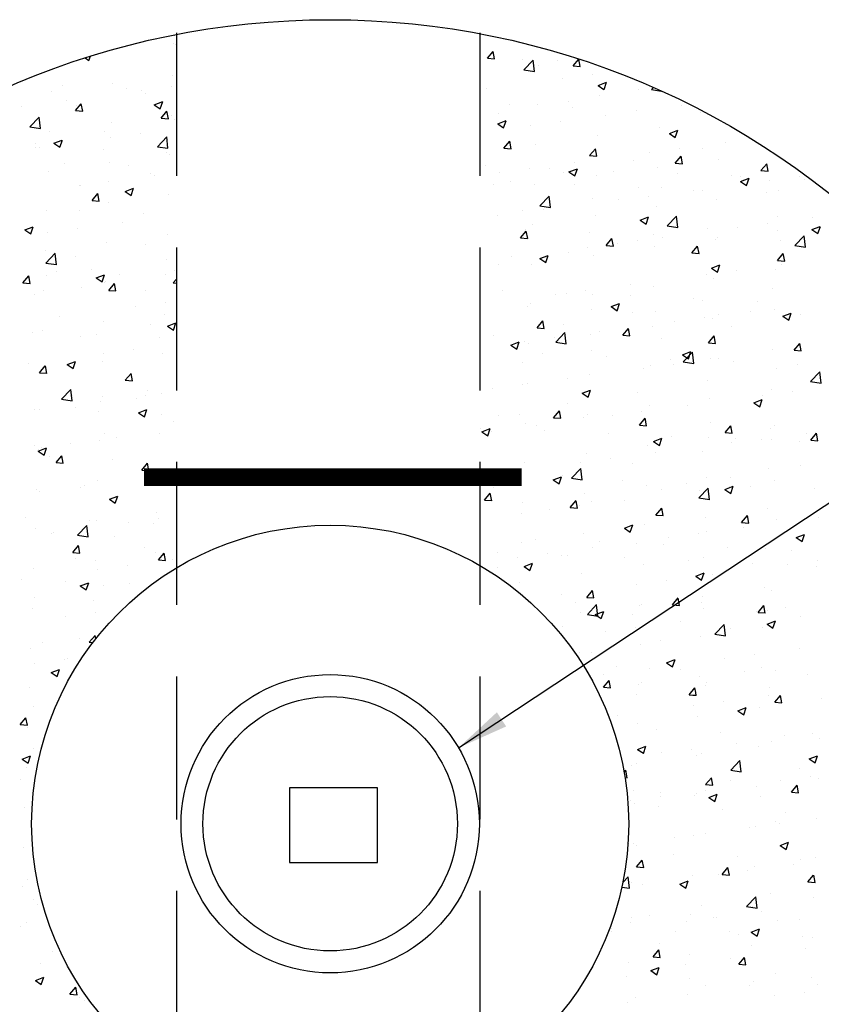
# Model space of a CAD drawing. Extents: x -1.7 to 6.8, y -10.3 to 0.7.
# Tile 5 of 172: x 1.8 to 3.2, y -6 to -4.3. Entities that reach past the tile are written whole.
import ezdxf

# ---------------------------------------------------------------- set-up
doc = ezdxf.new("R2010")
doc.units = 0
doc.header["$MEASUREMENT"] = 0
doc.linetypes.add('HIDDEN', pattern=[0.375, 0.25, -0.125])
doc.layers.get('0').update_dxf_attribs({"linetype": 'CONTINUOUS'})
doc.layers.add('DIMENSIONS', color=7, linetype='CONTINUOUS')
doc.layers.add('H', color=8, linetype='CONTINUOUS')
doc.styles.add('TECHNICAL', font='techb___.ttf')
doc.dimstyles.get("Standard").update_dxf_attribs({"dimtxt": 0.18, "dimasz": 0.18, "dimexe": 0.18, "dimexo": 0.0625, "dimgap": 0.09, "dimtad": 0, "dimtih": 1, "dimtoh": 1, "dimdec": 4, "dimzin": 0, "dimdsep": 46, "dimtxsty": 'Standard', "dimcen": 0.09, "dimadec": 0, "dimazin": 0, "dimtfac": 1, "dimtdec": 4, "dimtofl": 0, "dimtmove": 0, "dimatfit": 3, "dimfxl": 1, "dimtolj": 1, "dimtzin": 0, "dimarcsym": 0})

# ---------------------------------------------------------------- blocks, each defined once
blk = doc.blocks.new('*X0')
at = {"color": 0}
for p, q in [((77.2759, 34.9982), (77.2759, 34.9982)), ((77.2799, 35.0317), (77.2799, 35.0317)), ((77.2845, 34.9969), (77.2845, 34.9969)), ((78.5904, 34.9372), (78.6145, 34.9659)), ((78.6203, 34.9345), (78.6145, 34.9659)), ((76.9063, 34.9384), (76.9228, 34.9273)), ((76.9229, 34.9272), (76.9291, 34.9457)), ((78.5904, 34.9372), (78.6203, 34.9346)), ((78.619, 34.9405), (78.619, 34.9405)), ((78.7386, 34.9313), (78.7386, 34.9313)), ((78.7437, 34.8888), (78.7827, 34.9294)), ((78.7882, 34.8818), (78.7827, 34.9293)), ((78.8859, 34.9292), (78.8859, 34.9292)), ((78.949, 34.9058), (78.9726, 34.9339)), ((78.9789, 34.9032), (78.9733, 34.9337)), ((78.7437, 34.8888), (78.7882, 34.8819)), ((78.8057, 34.9082), (78.8057, 34.9082)), ((78.949, 34.9058), (78.9789, 34.9032)), ((79.0289, 34.8693), (79.0289, 34.8693)), ((77.0213, 34.8333), (77.0213, 34.8333)), ((77.2738, 34.8653), (77.2738, 34.8653)), ((78.9037, 34.8528), (78.9037, 34.8528)), ((79.0537, 34.8239), (79.0887, 34.8374)), ((79.0786, 34.8071), (79.0887, 34.8373)), ((76.7646, 34.7981), (76.7646, 34.7981)), ((76.8126, 34.8212), (76.8126, 34.8212)), ((77.0796, 34.8099), (77.0796, 34.8099)), ((77.1443, 34.801), (77.1443, 34.801)), ((77.1608, 34.7909), (77.1608, 34.7909)), ((77.2695, 34.8175), (77.2695, 34.8175)), ((78.588, 34.8112), (78.588, 34.8112)), ((79.0537, 34.8239), (79.0785, 34.8071)), ((79.2211, 34.8064), (79.2211, 34.8064)), ((79.2773, 34.806), (79.2857, 34.8147)), ((79.2773, 34.806), (79.3199, 34.7994)), ((76.8286, 34.7595), (76.8286, 34.7595)), ((76.8666, 34.718), (76.8907, 34.7467)), ((76.8965, 34.7153), (76.8908, 34.7467)), ((77.1964, 34.7427), (77.2314, 34.7562)), ((77.2213, 34.7259), (77.2315, 34.7561)), ((78.9295, 34.7564), (78.9295, 34.7564)), ((79.0593, 34.7793), (79.0593, 34.7793)), ((76.6392, 34.7345), (76.6392, 34.7345)), ((76.8666, 34.718), (76.8965, 34.7154)), ((76.8692, 34.7408), (76.8692, 34.7408)), ((77.1964, 34.7427), (77.2213, 34.726)), ((77.2253, 34.6866), (77.2494, 34.7154)), ((77.2552, 34.684), (77.2494, 34.7153)), ((78.6379, 34.7063), (78.6379, 34.7063)), ((78.681, 34.7422), (78.681, 34.7422)), ((78.7996, 34.7418), (78.7996, 34.7418)), ((78.9479, 34.731), (78.9479, 34.731)), ((79.2148, 34.7197), (79.2148, 34.7197)), ((79.4025, 34.7386), (79.4025, 34.7386)), ((79.4818, 34.7084), (79.4818, 34.7084)), ((76.6755, 34.65), (76.7145, 34.6906)), ((76.72, 34.643), (76.7145, 34.6905)), ((77.0152, 34.6668), (77.0152, 34.6668)), ((77.2253, 34.6866), (77.2551, 34.684)), ((77.2678, 34.6988), (77.2678, 34.6988)), ((77.2806, 34.6811), (77.2806, 34.6811)), ((78.6336, 34.6627), (78.6686, 34.6761)), ((78.6336, 34.6627), (78.6584, 34.6459)), ((78.6585, 34.6458), (78.6686, 34.676)), ((78.8974, 34.672), (78.8974, 34.672)), ((79.0867, 34.697), (79.0867, 34.697)), ((76.6755, 34.65), (76.72, 34.6431)), ((76.7585, 34.6316), (76.7585, 34.6316)), ((76.989, 34.631), (76.989, 34.631)), ((77.138, 34.6203), (77.138, 34.6203)), ((78.7722, 34.6556), (78.7722, 34.6556)), ((79.3099, 34.648), (79.3099, 34.648)), ((79.3521, 34.6226), (79.3871, 34.636)), ((79.3521, 34.6226), (79.377, 34.6058)), ((79.377, 34.6058), (79.3872, 34.636)), ((76.6974, 34.581), (76.6974, 34.581)), ((76.7763, 34.5815), (76.8113, 34.5949)), ((76.7763, 34.5815), (76.8012, 34.5647)), ((76.8012, 34.5646), (76.8114, 34.5949)), ((77.0128, 34.6038), (77.0128, 34.6038)), ((77.2091, 34.5672), (77.2481, 34.6078)), ((77.2536, 34.5603), (77.2481, 34.6078)), ((78.6598, 34.5611), (78.6839, 34.5899)), ((78.6897, 34.5585), (78.6839, 34.5898)), ((79.0532, 34.6128), (79.0532, 34.6128)), ((79.5855, 34.5828), (79.5855, 34.5828)), ((76.697, 34.5623), (76.697, 34.5623)), ((76.7153, 34.5657), (76.7153, 34.5657)), ((76.9822, 34.5544), (76.9822, 34.5544)), ((77.2091, 34.5672), (77.2536, 34.5603)), ((77.2491, 34.5431), (77.2491, 34.5431)), ((78.6598, 34.5611), (78.6897, 34.5585)), ((78.7935, 34.5753), (78.7935, 34.5753)), ((79.0184, 34.5298), (79.0425, 34.5585)), ((79.0483, 34.5271), (79.0425, 34.5584)), ((79.271, 34.5413), (79.271, 34.5413)), ((79.3961, 34.5578), (79.3961, 34.5578)), ((79.4921, 34.5581), (79.4921, 34.5581)), ((76.8207, 34.4985), (76.8207, 34.4985)), ((77.0091, 34.5004), (77.0091, 34.5004)), ((77.2617, 34.5324), (77.2617, 34.5324)), ((78.9552, 34.4998), (78.9552, 34.4998)), ((79.0184, 34.5298), (79.0483, 34.5271)), ((79.2005, 34.5081), (79.2005, 34.5081)), ((79.377, 34.4984), (79.4011, 34.5271)), ((79.377, 34.4984), (79.4069, 34.4958)), ((79.4069, 34.4957), (79.4012, 34.527)), ((79.5564, 34.5136), (79.5564, 34.5136)), ((76.7524, 34.4652), (76.7524, 34.4652)), ((77.0876, 34.4872), (77.0876, 34.4872)), ((77.18, 34.456), (77.18, 34.456)), ((78.5837, 34.4867), (78.5837, 34.4867)), ((78.6407, 34.4584), (78.6407, 34.4584)), ((78.7658, 34.4748), (78.7658, 34.4748)), ((78.8506, 34.4755), (78.8506, 34.4755)), ((78.9089, 34.458), (78.9089, 34.458)), ((78.932, 34.4613), (78.967, 34.4748)), ((78.932, 34.4613), (78.9569, 34.4446)), ((78.9569, 34.4445), (78.967, 34.4747)), ((79.1175, 34.4642), (79.1175, 34.4642)), ((79.3039, 34.4816), (79.3039, 34.4816)), ((79.7357, 34.467), (79.7598, 34.4957)), ((79.7357, 34.467), (79.7656, 34.4644)), ((79.7656, 34.4643), (79.7598, 34.4957)), ((77.0064, 34.4231), (77.0064, 34.4231)), ((77.1958, 34.448), (77.1958, 34.448)), ((78.6891, 34.4196), (78.6891, 34.4196)), ((79.0471, 34.4464), (79.0471, 34.4464)), ((79.3844, 34.4529), (79.3844, 34.4529)), ((79.6119, 34.4484), (79.6119, 34.4484)), ((79.6506, 34.4213), (79.6856, 34.4347)), ((79.6506, 34.4213), (79.6754, 34.4045)), ((79.6513, 34.4416), (79.6513, 34.4416)), ((79.6755, 34.4045), (79.6856, 34.4347)), ((79.7698, 34.4271), (79.7698, 34.4271)), ((79.8949, 34.4436), (79.8949, 34.4436)), ((79.9182, 34.4304), (79.9182, 34.4304)), ((76.8813, 34.4066), (76.8813, 34.4066)), ((76.8884, 34.406), (76.8884, 34.406)), ((77.0748, 34.3802), (77.1098, 34.3936)), ((77.0748, 34.3802), (77.0996, 34.3634)), ((77.0997, 34.3633), (77.1098, 34.3935)), ((78.6173, 34.408), (78.6173, 34.408)), ((78.7875, 34.4089), (78.7875, 34.4089)), ((78.956, 34.4083), (78.956, 34.4083)), ((79.2229, 34.397), (79.2229, 34.397)), ((79.3203, 34.3983), (79.3203, 34.3983)), ((79.454, 34.3855), (79.454, 34.3855)), ((79.4898, 34.3857), (79.4898, 34.3857)), ((79.7567, 34.3745), (79.7567, 34.3745)), ((79.81, 34.3846), (79.81, 34.3846)), ((76.936, 34.3419), (76.9601, 34.3706)), ((76.936, 34.3419), (76.9659, 34.3393)), ((76.9659, 34.3392), (76.9601, 34.3706)), ((77.0031, 34.3339), (77.0031, 34.3339)), ((77.2556, 34.3659), (77.2556, 34.3659)), ((78.81, 34.319), (78.849, 34.3595)), ((78.8545, 34.312), (78.849, 34.3595)), ((79.0287, 34.3482), (79.0287, 34.3482)), ((79.1394, 34.3441), (79.1394, 34.3441)), ((79.2646, 34.3606), (79.2646, 34.3606)), ((79.5503, 34.3472), (79.5503, 34.3472)), ((76.7463, 34.2987), (76.7463, 34.2987)), ((76.8827, 34.3003), (76.8827, 34.3003)), ((78.7371, 34.2982), (78.7371, 34.2982)), ((78.81, 34.319), (78.8545, 34.3121)), ((78.8237, 34.3026), (78.8237, 34.3026)), ((79.2978, 34.3151), (79.2978, 34.3151)), ((77.0643, 34.2508), (77.0643, 34.2508)), ((77.1496, 34.289), (77.1496, 34.289)), ((78.6343, 34.2776), (78.6343, 34.2776)), ((79.0411, 34.2799), (79.0411, 34.2799)), ((79.2305, 34.26), (79.2655, 34.2735)), ((79.2305, 34.26), (79.2553, 34.2433)), ((79.2554, 34.2432), (79.2655, 34.2734)), ((79.3436, 34.2362), (79.3826, 34.2768)), ((79.3881, 34.2292), (79.3826, 34.2767)), ((79.8028, 34.2734), (79.8028, 34.2734)), ((79.9528, 34.2713), (79.9528, 34.2713)), ((76.6547, 34.2189), (76.6897, 34.2323)), ((76.6547, 34.2189), (76.6795, 34.2021)), ((76.6796, 34.2021), (76.6897, 34.2323)), ((76.7497, 34.2094), (76.7497, 34.2094)), ((76.8749, 34.2259), (76.8749, 34.2259)), ((78.7292, 34.185), (78.7533, 34.2138)), ((78.7511, 34.2213), (78.7511, 34.2213)), ((78.7591, 34.1824), (78.7533, 34.2137)), ((78.7814, 34.2425), (78.7814, 34.2425)), ((79.018, 34.21), (79.018, 34.21)), ((79.3436, 34.2362), (79.3881, 34.2293)), ((79.5112, 34.2233), (79.5112, 34.2233)), ((79.6382, 34.2299), (79.6382, 34.2299)), ((79.7634, 34.2464), (79.7634, 34.2464)), ((79.804, 34.2182), (79.804, 34.2182)), ((79.949, 34.22), (79.984, 34.2334)), ((79.949, 34.22), (79.9739, 34.2032)), ((79.9739, 34.2031), (79.9841, 34.2334)), ((76.997, 34.1675), (76.997, 34.1675)), ((77.2495, 34.1995), (77.2495, 34.1995)), ((78.7292, 34.185), (78.759, 34.1824)), ((79.0878, 34.1537), (79.1119, 34.1824)), ((79.1177, 34.151), (79.1119, 34.1823)), ((79.2196, 34.1733), (79.2196, 34.1733)), ((79.2849, 34.1988), (79.2849, 34.1988)), ((79.3224, 34.1883), (79.3224, 34.1883)), ((79.5443, 34.1807), (79.5443, 34.1807)), ((79.5518, 34.1875), (79.5518, 34.1875)), ((79.8187, 34.1762), (79.8187, 34.1762)), ((79.8773, 34.1534), (79.9162, 34.194)), ((79.9217, 34.1465), (79.9162, 34.194)), ((76.7403, 34.1323), (76.7403, 34.1323)), ((77.1593, 34.1577), (77.1593, 34.1577)), ((79.0079, 34.1469), (79.0079, 34.1469)), ((79.0878, 34.1537), (79.1177, 34.151)), ((79.1331, 34.1634), (79.1331, 34.1634)), ((79.2917, 34.1487), (79.2917, 34.1487)), ((79.4464, 34.1223), (79.4705, 34.151)), ((79.4763, 34.1196), (79.4705, 34.1509)), ((79.8773, 34.1534), (79.9217, 34.1465)), ((76.7418, 34.0802), (76.7808, 34.1208)), ((76.7863, 34.0732), (76.7808, 34.1207)), ((76.8677, 34.1077), (76.8677, 34.1077)), ((77.2485, 34.0952), (77.2485, 34.0952)), ((78.6921, 34.1054), (78.6921, 34.1054)), ((78.8104, 34.0988), (78.8454, 34.1122)), ((78.8104, 34.0988), (78.8352, 34.082)), ((78.8352, 34.0819), (78.8454, 34.1121)), ((78.928, 34.1232), (78.928, 34.1232)), ((79.035, 34.1135), (79.035, 34.1135)), ((79.4464, 34.1223), (79.4763, 34.1197)), ((79.805, 34.0909), (79.8291, 34.1196)), ((79.805, 34.0909), (79.8349, 34.0883)), ((79.835, 34.0882), (79.8292, 34.1196)), ((76.7418, 34.0802), (76.7863, 34.0733)), ((76.7853, 34.0448), (76.7853, 34.0448)), ((76.9327, 34.0536), (76.9327, 34.0536)), ((77.2791, 34.0479), (77.2791, 34.0479)), ((78.6365, 34.0732), (78.6365, 34.0732)), ((78.7753, 34.076), (78.7753, 34.076)), ((79.5289, 34.0587), (79.5639, 34.0722)), ((79.5289, 34.0587), (79.5538, 34.0419)), ((79.5538, 34.0419), (79.564, 34.0721)), ((79.6319, 34.0492), (79.6319, 34.0492)), ((79.7979, 34.0517), (79.7979, 34.0517)), ((79.8212, 34.0741), (79.8212, 34.0741)), ((76.6467, 33.9972), (76.6709, 34.0259)), ((76.6767, 33.9945), (76.6709, 34.0259)), ((76.7434, 34.0287), (76.7434, 34.0287)), ((76.9531, 34.0176), (76.9881, 34.031)), ((76.9531, 34.0176), (76.978, 34.0008)), ((76.978, 34.0008), (76.9881, 34.031)), ((77.0523, 34.0335), (77.0523, 34.0335)), ((77.2434, 34.033), (77.2434, 34.033)), ((77.2754, 33.9974), (77.2895, 34.0121)), ((79.5067, 34.0327), (79.5067, 34.0327)), ((79.5382, 34.0143), (79.5382, 34.0143)), ((76.6467, 33.9972), (76.6766, 33.9946)), ((76.7342, 33.9658), (76.7342, 33.9658)), ((76.8908, 33.9776), (76.8908, 33.9776)), ((76.9875, 33.9979), (76.9875, 33.9979)), ((76.9909, 34.001), (76.9909, 34.001)), ((77.0054, 33.9658), (77.0295, 33.9945)), ((77.0054, 33.9658), (77.0353, 33.9632)), ((77.0353, 33.9631), (77.0295, 33.9945)), ((77.1577, 33.9663), (77.1577, 33.9663)), ((77.2754, 33.9974), (77.2895, 33.9952)), ((78.6537, 33.9658), (78.6537, 33.9658)), ((79.0015, 33.9662), (79.0015, 33.9662)), ((79.1909, 33.9911), (79.1909, 33.9911)), ((79.2856, 33.9822), (79.2856, 33.9822)), ((79.7822, 33.975), (79.7822, 33.975)), ((76.6959, 33.9478), (76.6959, 33.9478)), ((78.8764, 33.9497), (78.8764, 33.9497)), ((78.9206, 33.9545), (78.9206, 33.9545)), ((79.0289, 33.947), (79.0289, 33.947)), ((79.1875, 33.9433), (79.1875, 33.9433)), ((79.4545, 33.932), (79.4545, 33.932)), ((79.4906, 33.925), (79.4906, 33.925)), ((79.7214, 33.9207), (79.7214, 33.9207)), ((77.117, 33.898), (77.117, 33.898)), ((77.2421, 33.9145), (77.2421, 33.9145)), ((78.5606, 33.9082), (78.5606, 33.9082)), ((78.7591, 33.8986), (78.7591, 33.8986)), ((78.7692, 33.9096), (78.7692, 33.9096)), ((79.0261, 33.8874), (79.0261, 33.8874)), ((79.1088, 33.8975), (79.1438, 33.9109)), ((79.1088, 33.8975), (79.1337, 33.8807)), ((79.1337, 33.8806), (79.1438, 33.9108)), ((79.7918, 33.8853), (79.7918, 33.8853)), ((76.8012, 33.8564), (76.8012, 33.8564)), ((77.2374, 33.8666), (77.2374, 33.8666)), ((78.7985, 33.8089), (78.8226, 33.8377)), ((78.8284, 33.8063), (78.8227, 33.8376)), ((79.199, 33.8749), (79.199, 33.8749)), ((79.293, 33.8761), (79.293, 33.8761)), ((79.5003, 33.852), (79.5003, 33.852)), ((79.5321, 33.8478), (79.5321, 33.8478)), ((79.5599, 33.8648), (79.5599, 33.8648)), ((79.6897, 33.8769), (79.6897, 33.8769)), ((79.8268, 33.8535), (79.8268, 33.8535)), ((79.8274, 33.8574), (79.8624, 33.8709)), ((79.8274, 33.8574), (79.8522, 33.8406)), ((79.8523, 33.8406), (79.8624, 33.8708)), ((79.902, 33.8653), (79.902, 33.8653)), ((76.7281, 33.7994), (76.7281, 33.7994)), ((76.9848, 33.8346), (76.9848, 33.8346)), ((77.1785, 33.8229), (77.1785, 33.8229)), ((77.2516, 33.8163), (77.2866, 33.8297)), ((77.2516, 33.8163), (77.2764, 33.7995)), ((77.2765, 33.7994), (77.2866, 33.8297)), ((78.7985, 33.8089), (78.8284, 33.8063)), ((78.9074, 33.8249), (78.9074, 33.8249)), ((79.1572, 33.7776), (79.1813, 33.8063)), ((79.1871, 33.7749), (79.1813, 33.8062)), ((79.2795, 33.8158), (79.2795, 33.8158)), ((79.3751, 33.8355), (79.3751, 33.8355)), ((79.6104, 33.8152), (79.6104, 33.8152)), ((76.6859, 33.7906), (76.6859, 33.7906)), ((76.8869, 33.7729), (76.8869, 33.7729)), ((76.9528, 33.7793), (76.9528, 33.7793)), ((77.2197, 33.768), (77.2197, 33.768)), ((78.6158, 33.7748), (78.6158, 33.7748)), ((78.87, 33.769), (78.87, 33.769)), ((78.8763, 33.7491), (78.9152, 33.7897)), ((78.9208, 33.7422), (78.9153, 33.7897)), ((79.0228, 33.7806), (79.0228, 33.7806)), ((79.0594, 33.7939), (79.0594, 33.7939)), ((79.1572, 33.7776), (79.187, 33.7749)), ((79.3188, 33.7652), (79.3188, 33.7652)), ((79.5158, 33.7462), (79.5399, 33.7749)), ((79.5457, 33.7435), (79.5399, 33.7748)), ((77.1106, 33.7173), (77.1106, 33.7173)), ((78.6887, 33.7362), (78.7237, 33.7496)), ((78.6887, 33.7362), (78.7136, 33.7194)), ((78.7136, 33.7194), (78.7237, 33.7496)), ((78.7448, 33.7525), (78.7448, 33.7525)), ((78.7631, 33.7431), (78.7631, 33.7431)), ((78.8763, 33.7491), (78.9208, 33.7422)), ((79.0272, 33.7151), (79.0272, 33.7151)), ((79.5158, 33.7462), (79.5457, 33.7436)), ((79.7857, 33.7189), (79.7857, 33.7189)), ((79.8739, 33.7213), (79.8739, 33.7213)), ((79.8744, 33.7148), (79.8985, 33.7435)), ((79.8744, 33.7148), (79.9043, 33.7122)), ((79.9043, 33.7121), (79.8985, 33.7435)), ((76.9854, 33.7008), (76.9854, 33.7008)), ((77.2313, 33.7002), (77.2313, 33.7002)), ((78.8212, 33.7004), (78.8212, 33.7004)), ((79.0881, 33.6891), (79.0881, 33.6891)), ((79.355, 33.6778), (79.355, 33.6778)), ((79.4073, 33.6961), (79.4423, 33.7096)), ((79.4073, 33.6961), (79.4321, 33.6794)), ((79.4099, 33.6664), (79.4489, 33.707)), ((79.4322, 33.6793), (79.4423, 33.7095)), ((79.4544, 33.6594), (79.4489, 33.7069)), ((79.526, 33.6814), (79.526, 33.6814)), ((79.5581, 33.6797), (79.5581, 33.6797)), ((76.6697, 33.6592), (76.6697, 33.6592)), ((76.7161, 33.6211), (76.7402, 33.6498)), ((76.722, 33.6329), (76.722, 33.6329)), ((76.746, 33.6184), (76.7403, 33.6498)), ((76.8315, 33.655), (76.8665, 33.6685)), ((76.8315, 33.655), (76.8563, 33.6382)), ((76.8563, 33.6382), (76.8665, 33.6684)), ((76.9787, 33.6681), (76.9787, 33.6681)), ((78.7356, 33.6651), (78.7356, 33.6651)), ((79.2436, 33.6383), (79.2436, 33.6383)), ((79.2735, 33.6494), (79.2735, 33.6494)), ((79.3688, 33.6548), (79.3688, 33.6548)), ((79.4099, 33.6664), (79.4544, 33.6595)), ((79.6219, 33.6665), (79.6219, 33.6665)), ((79.8014, 33.6402), (79.8014, 33.6402)), ((79.8888, 33.6553), (79.8888, 33.6553)), ((76.7161, 33.6211), (76.746, 33.6185)), ((77.0748, 33.5897), (77.0989, 33.6184)), ((77.1047, 33.587), (77.0989, 33.6184)), ((78.9278, 33.5967), (78.9278, 33.5967)), ((79.0167, 33.6142), (79.0167, 33.6142)), ((79.5098, 33.5902), (79.5098, 33.5902)), ((79.9435, 33.5836), (79.9825, 33.6242)), ((79.988, 33.5767), (79.9825, 33.6242)), ((76.8081, 33.5104), (76.8471, 33.5509)), ((76.8526, 33.5034), (76.8471, 33.5509)), ((77.0748, 33.5897), (77.1046, 33.5871)), ((78.6133, 33.5553), (78.6133, 33.5553)), ((78.7385, 33.5718), (78.7385, 33.5718)), ((78.7571, 33.5767), (78.7571, 33.5767)), ((79.7796, 33.5524), (79.7796, 33.5524)), ((79.9435, 33.5836), (79.988, 33.5767)), ((76.8081, 33.5104), (76.8526, 33.5035)), ((76.8554, 33.5238), (76.8554, 33.5238)), ((76.9791, 33.5201), (76.9791, 33.5201)), ((77.1223, 33.5125), (77.1223, 33.5125)), ((77.1578, 33.5246), (77.1578, 33.5246)), ((77.1684, 33.545), (77.1684, 33.545)), ((77.2252, 33.5337), (77.2252, 33.5337)), ((78.9871, 33.5349), (79.0222, 33.5483)), ((78.9871, 33.5349), (79.012, 33.5181)), ((79.012, 33.518), (79.0222, 33.5483)), ((79.2182, 33.5401), (79.2182, 33.5401)), ((79.5199, 33.5149), (79.5199, 33.5149)), ((79.7057, 33.4948), (79.7407, 33.5083)), ((79.7306, 33.478), (79.7407, 33.5082)), ((79.7424, 33.5241), (79.7424, 33.5241)), ((79.8676, 33.5406), (79.8676, 33.5406)), ((76.6939, 33.4679), (76.6939, 33.4679)), ((76.7159, 33.4665), (76.7159, 33.4665)), ((76.8539, 33.5036), (76.8539, 33.5036)), ((76.8663, 33.4745), (76.8663, 33.4745)), ((76.9727, 33.5017), (76.9727, 33.5017)), ((77.1299, 33.4537), (77.1649, 33.4671)), ((77.1548, 33.4369), (77.1649, 33.4671)), ((78.9266, 33.4901), (78.9266, 33.4901)), ((79.2674, 33.4829), (79.2674, 33.4829)), ((79.4266, 33.4825), (79.4266, 33.4825)), ((79.7057, 33.4948), (79.7306, 33.4781)), ((76.9608, 33.4567), (76.9608, 33.4567)), ((77.1299, 33.4537), (77.1548, 33.4369)), ((77.2278, 33.4454), (77.2278, 33.4454)), ((78.635, 33.44), (78.635, 33.44)), ((78.7238, 33.4449), (78.7238, 33.4449)), ((78.8679, 33.4328), (78.892, 33.4616)), ((78.8679, 33.4328), (78.8978, 33.4302)), ((78.8978, 33.4302), (78.892, 33.4615)), ((78.9907, 33.4336), (78.9907, 33.4336)), ((79.0107, 33.4477), (79.0107, 33.4477)), ((79.1121, 33.4411), (79.1121, 33.4411)), ((79.2265, 33.4015), (79.2506, 33.4302)), ((79.2372, 33.4576), (79.2372, 33.4576)), ((79.2564, 33.3988), (79.2507, 33.4301)), ((77.2777, 33.4148), (77.2777, 33.4148)), ((78.5623, 33.389), (78.5623, 33.389)), ((78.567, 33.3736), (78.602, 33.3871)), ((78.5919, 33.3568), (78.6021, 33.387)), ((78.751, 33.4102), (78.751, 33.4102)), ((78.7963, 33.3995), (78.7963, 33.3995)), ((79.2265, 33.4015), (79.2564, 33.3988)), ((79.2576, 33.4223), (79.2576, 33.4223)), ((79.5245, 33.4111), (79.5245, 33.4111)), ((79.5852, 33.3701), (79.6093, 33.3988)), ((79.6151, 33.3674), (79.6093, 33.3988)), ((79.7736, 33.386), (79.7736, 33.386)), ((79.7914, 33.3998), (79.7914, 33.3998)), ((76.9861, 33.3647), (76.9861, 33.3647)), ((77.0369, 33.3478), (77.0369, 33.3478)), ((77.2191, 33.3673), (77.2191, 33.3673)), ((78.567, 33.3736), (78.5919, 33.3568)), ((78.6069, 33.3746), (78.6069, 33.3746)), ((78.8292, 33.3777), (78.8292, 33.3777)), ((79.0961, 33.3664), (79.0961, 33.3664)), ((79.2856, 33.3336), (79.3206, 33.347)), ((79.3105, 33.3167), (79.3206, 33.3469)), ((79.363, 33.3552), (79.363, 33.3552)), ((79.5139, 33.3485), (79.5139, 33.3485)), ((79.5852, 33.3701), (79.6151, 33.3675)), ((79.63, 33.3439), (79.63, 33.3439)), ((79.736, 33.3433), (79.736, 33.3433)), ((79.9254, 33.3683), (79.9254, 33.3683)), ((79.9438, 33.3387), (79.9679, 33.3674)), ((79.9737, 33.336), (79.9679, 33.3674)), ((76.6945, 33.3147), (76.6945, 33.3147)), ((76.7098, 33.2924), (76.7448, 33.3059)), ((76.7224, 33.3064), (76.7224, 33.3064)), ((76.7347, 33.2756), (76.7448, 33.3058)), ((76.8475, 33.3228), (76.8475, 33.3228)), ((76.9666, 33.3352), (76.9666, 33.3352)), ((79.2613, 33.3165), (79.2613, 33.3165)), ((79.2856, 33.3336), (79.3105, 33.3168)), ((79.6109, 33.3269), (79.6109, 33.3269)), ((79.7807, 33.3419), (79.7807, 33.3419)), ((79.8969, 33.3326), (79.8969, 33.3326)), ((79.9438, 33.3387), (79.9737, 33.3361)), ((76.7098, 33.2924), (76.7347, 33.2757)), ((76.7099, 33.3), (76.7099, 33.3)), ((76.7559, 33.2697), (76.7559, 33.2697)), ((76.7855, 33.245), (76.8096, 33.2737)), ((76.8154, 33.2423), (76.8096, 33.2737)), ((79.0046, 33.2813), (79.0046, 33.2813)), ((79.1057, 33.2604), (79.1057, 33.2604)), ((79.2951, 33.2853), (79.2951, 33.2853)), ((79.4891, 33.2918), (79.4891, 33.2918)), ((76.7855, 33.245), (76.8154, 33.2424)), ((77.0229, 33.2584), (77.0229, 33.2584)), ((77.1441, 33.2136), (77.1682, 33.2423)), ((77.174, 33.2109), (77.1683, 33.2423)), ((78.7449, 33.2438), (78.7449, 33.2438)), ((78.9426, 33.1793), (78.9815, 33.2199)), ((78.9805, 33.2439), (78.9805, 33.2439)), ((78.9871, 33.1724), (78.9816, 33.2199)), ((79.1975, 33.2418), (79.1975, 33.2418)), ((79.7675, 33.2195), (79.7675, 33.2195)), ((79.9005, 33.2321), (79.9005, 33.2321)), ((77.1441, 33.2136), (77.174, 33.211)), ((77.177, 33.1898), (77.177, 33.1898)), ((77.213, 33.2008), (77.213, 33.2008)), ((77.2211, 33.1921), (77.2211, 33.1921)), ((78.6243, 33.1907), (78.6243, 33.1907)), ((78.6648, 33.2023), (78.6648, 33.2023)), ((78.8655, 33.1723), (78.9005, 33.1857)), ((78.8904, 33.1555), (78.9005, 33.1857)), ((78.8912, 33.1795), (78.8912, 33.1795)), ((78.9059, 33.1917), (78.9059, 33.1917)), ((78.9426, 33.1793), (78.9871, 33.1724)), ((79.5078, 33.182), (79.5078, 33.182)), ((79.6089, 33.1821), (79.6089, 33.1821)), ((76.8854, 33.1397), (76.8854, 33.1397)), ((76.9054, 33.1506), (76.9054, 33.1506)), ((76.9605, 33.1688), (76.9605, 33.1688)), ((78.6143, 33.1417), (78.6143, 33.1417)), ((78.8655, 33.1723), (78.8904, 33.1555)), ((79.1581, 33.1682), (79.1581, 33.1682)), ((79.2552, 33.15), (79.2552, 33.15)), ((79.4251, 33.1569), (79.4251, 33.1569)), ((79.4762, 33.0966), (79.5152, 33.1372)), ((79.5207, 33.0896), (79.5152, 33.1371)), ((79.5841, 33.1323), (79.6191, 33.1457)), ((79.6045, 33.1461), (79.6045, 33.1461)), ((79.609, 33.1154), (79.6191, 33.1456)), ((79.692, 33.1456), (79.692, 33.1456)), ((79.7939, 33.1711), (79.7939, 33.1711)), ((76.7038, 33.1336), (76.7038, 33.1336)), ((76.716, 33.1256), (76.716, 33.1256)), ((77.0082, 33.0911), (77.0433, 33.1046)), ((77.0331, 33.0743), (77.0433, 33.1045)), ((78.5786, 33.0881), (78.6028, 33.1168)), ((78.6086, 33.0854), (78.6028, 33.1168)), ((78.9985, 33.1148), (78.9985, 33.1148)), ((79.3173, 33.132), (79.3173, 33.132)), ((79.4762, 33.0966), (79.5207, 33.0897)), ((79.4793, 33.1297), (79.4793, 33.1297)), ((79.5841, 33.1323), (79.6089, 33.1155)), ((79.9589, 33.1343), (79.9589, 33.1343)), ((77.0082, 33.0911), (77.0331, 33.0744)), ((78.5786, 33.0881), (78.6085, 33.0855)), ((78.7388, 33.0773), (78.7388, 33.0773)), ((78.9373, 33.0567), (78.9614, 33.0855)), ((78.9373, 33.0567), (78.9672, 33.0541)), ((78.9672, 33.0541), (78.9614, 33.0854)), ((78.9742, 33.0632), (78.9742, 33.0632)), ((79.0257, 33.082), (79.0257, 33.082)), ((79.1635, 33.0881), (79.1635, 33.0881)), ((79.2959, 33.0254), (79.32, 33.0541)), ((79.3258, 33.0227), (79.32, 33.054)), ((76.6586, 33.0142), (76.6586, 33.0142)), ((77.207, 33.0344), (77.207, 33.0344)), ((78.7341, 33.0319), (78.7341, 33.0319)), ((78.849, 33.0467), (78.849, 33.0467)), ((79.2959, 33.0254), (79.3258, 33.0228)), ((79.5017, 33.0156), (79.5017, 33.0156)), ((79.6545, 32.994), (79.6786, 33.0227)), ((79.6845, 32.9913), (79.6787, 33.0227)), ((79.7614, 33.0531), (79.7614, 33.0531)), ((79.9781, 33.0154), (79.9781, 33.0154)), ((76.8744, 32.9405), (76.9133, 32.9811)), ((76.9189, 32.9336), (76.9134, 32.9811)), ((76.9255, 33.0029), (76.9255, 33.0029)), ((76.9544, 33.0024), (76.9544, 33.0024)), ((77.0896, 32.9949), (77.0896, 32.9949)), ((77.1924, 32.9916), (77.1924, 32.9916)), ((77.2148, 33.0114), (77.2148, 33.0114)), ((79.1639, 32.971), (79.199, 32.9844)), ((79.1888, 32.9542), (79.199, 32.9844)), ((79.2491, 32.9836), (79.2491, 32.9836)), ((79.6545, 32.994), (79.6844, 32.9914)), ((79.6623, 32.9739), (79.6623, 32.9739)), ((79.7999, 33.0071), (79.7999, 33.0071)), ((76.6977, 32.9671), (76.6977, 32.9671)), ((76.764, 32.947), (76.764, 32.947)), ((76.7738, 32.9534), (76.7738, 32.9534)), ((76.8744, 32.9405), (76.9189, 32.9336)), ((77.0309, 32.9357), (77.0309, 32.9357)), ((78.9924, 32.9484), (78.9924, 32.9484)), ((79.1639, 32.971), (79.1888, 32.9542)), ((79.3478, 32.9325), (79.3478, 32.9325)), ((79.473, 32.9489), (79.473, 32.9489)), ((79.5083, 32.957), (79.5083, 32.957)), ((79.8825, 32.931), (79.9175, 32.9444)), ((79.8825, 32.931), (79.9074, 32.9142)), ((79.9074, 32.9141), (79.9175, 32.9443)), ((76.8549, 32.8689), (76.879, 32.8976)), ((76.8848, 32.8662), (76.879, 32.8976)), ((77.1564, 32.8914), (77.1564, 32.8914)), ((78.7327, 32.9109), (78.7327, 32.9109)), ((78.7939, 32.924), (78.7939, 32.924)), ((79.032, 32.8909), (79.032, 32.8909)), ((79.0608, 32.9127), (79.0608, 32.9127)), ((79.2167, 32.907), (79.2167, 32.907)), ((79.3277, 32.9014), (79.3277, 32.9014)), ((79.5946, 32.8901), (79.5946, 32.8901)), ((76.8549, 32.8689), (76.8848, 32.8663)), ((77.2009, 32.8679), (77.2009, 32.8679)), ((77.2135, 32.8375), (77.2376, 32.8663)), ((77.2434, 32.8349), (77.2376, 32.8662)), ((78.6324, 32.8681), (78.6324, 32.8681)), ((78.7175, 32.8495), (78.7175, 32.8495)), ((78.8426, 32.866), (78.8426, 32.866)), ((78.8993, 32.8568), (78.8993, 32.8568)), ((78.9251, 32.8569), (78.9251, 32.8569)), ((79.4956, 32.8491), (79.4956, 32.8491)), ((79.7553, 32.8866), (79.7553, 32.8866)), ((79.8615, 32.8788), (79.8615, 32.8788)), ((76.8648, 32.8414), (76.8648, 32.8414)), ((76.9483, 32.8359), (76.9483, 32.8359)), ((77.0832, 32.8142), (77.0832, 32.8142)), ((77.2135, 32.8375), (77.2434, 32.8349)), ((77.2726, 32.8391), (77.2726, 32.8391)), ((78.6335, 32.8069), (78.6335, 32.8069)), ((78.7438, 32.8097), (78.7788, 32.8232)), ((78.7438, 32.8097), (78.7687, 32.793)), ((78.7687, 32.7929), (78.7789, 32.8231)), ((79.1662, 32.8455), (79.1662, 32.8455)), ((79.2431, 32.8171), (79.2431, 32.8171)), ((79.4331, 32.8342), (79.4331, 32.8342)), ((79.7, 32.823), (79.7, 32.823)), ((79.8466, 32.8182), (79.8466, 32.8182)), ((79.9669, 32.8117), (79.9669, 32.8117)), ((79.9717, 32.8347), (79.9717, 32.8347)), ((76.6916, 32.8007), (76.6916, 32.8007)), ((76.9581, 32.7977), (76.9581, 32.7977)), ((78.9863, 32.7819), (78.9863, 32.7819)), ((79.4624, 32.7697), (79.4974, 32.7831)), ((79.4624, 32.7697), (79.4873, 32.7529)), ((79.4873, 32.7529), (79.4974, 32.7831)), ((79.5308, 32.7767), (79.5308, 32.7767)), ((76.6423, 32.7562), (76.6423, 32.7562)), ((76.826, 32.7487), (76.826, 32.7487)), ((76.8866, 32.7286), (76.9216, 32.742)), ((76.8866, 32.7286), (76.9115, 32.7118)), ((76.9115, 32.7117), (76.9216, 32.7419)), ((76.9846, 32.7316), (76.9846, 32.7316)), ((77.0929, 32.7375), (77.0929, 32.7375)), ((78.6718, 32.7403), (78.6721, 32.7407)), ((78.6723, 32.74), (78.6722, 32.7407)), ((78.7267, 32.7444), (78.7267, 32.7444)), ((79.2162, 32.7352), (79.2162, 32.7352)), ((79.3414, 32.7517), (79.3414, 32.7517)), ((78.9005, 32.6937), (78.9005, 32.6937)), ((79.0067, 32.6806), (79.0308, 32.7094)), ((79.0366, 32.678), (79.0308, 32.7093)), ((79.7492, 32.7202), (79.7492, 32.7202)), ((79.7792, 32.7088), (79.7792, 32.7088)), ((76.693, 32.6815), (76.693, 32.6815)), ((76.9423, 32.6695), (76.9423, 32.6695)), ((78.9613, 32.6585), (78.9613, 32.6585)), ((79.0067, 32.6806), (79.0365, 32.678)), ((79.0089, 32.6095), (79.0478, 32.6501)), ((79.0534, 32.6026), (79.0478, 32.65)), ((79.2282, 32.6472), (79.2282, 32.6472)), ((79.237, 32.6507), (79.237, 32.6507)), ((79.3653, 32.6493), (79.3894, 32.678)), ((79.3653, 32.6493), (79.3952, 32.6467)), ((79.3952, 32.6466), (79.3894, 32.6779)), ((79.4876, 32.6587), (79.4876, 32.6587)), ((79.4895, 32.6827), (79.4895, 32.6827)), ((79.7239, 32.6179), (79.748, 32.6466)), ((79.7538, 32.6152), (79.748, 32.6466)), ((76.6855, 32.6343), (76.6855, 32.6343)), ((76.9517, 32.617), (76.9517, 32.617)), ((78.9803, 32.6155), (78.9803, 32.6155)), ((79.0089, 32.6095), (79.0533, 32.6026)), ((79.0423, 32.6084), (79.0773, 32.6219)), ((79.0423, 32.6084), (79.0672, 32.5916)), ((79.0672, 32.5916), (79.0773, 32.6218)), ((79.196, 32.6086), (79.196, 32.6086)), ((79.4951, 32.636), (79.4951, 32.636)), ((79.715, 32.621), (79.715, 32.621)), ((79.7239, 32.6179), (79.7538, 32.6153)), ((79.762, 32.6247), (79.762, 32.6247)), ((79.8402, 32.6375), (79.8402, 32.6375)), ((76.8265, 32.6005), (76.8265, 32.6005)), ((79.3992, 32.5795), (79.3992, 32.5795)), ((79.5425, 32.5267), (79.5814, 32.5673)), ((79.587, 32.5198), (79.5815, 32.5673)), ((79.7609, 32.5684), (79.7867, 32.5783)), ((79.7609, 32.5684), (79.7694, 32.5626)), ((79.7694, 32.5626), (79.7857, 32.5516)), ((79.7857, 32.5515), (79.7959, 32.5818)), ((79.7867, 32.5783), (79.7959, 32.5818)), ((79.899, 32.599), (79.899, 32.599)), ((76.9243, 32.4928), (76.9484, 32.5215)), ((76.9511, 32.5065), (76.9484, 32.5215)), ((78.9045, 32.5586), (78.9045, 32.5586)), ((79.0847, 32.538), (79.0847, 32.538)), ((79.2099, 32.5545), (79.2099, 32.5545)), ((79.5425, 32.5267), (79.587, 32.5198)), ((79.6075, 32.5489), (79.6075, 32.5489)), ((79.7432, 32.5537), (79.7432, 32.5537)), ((76.7286, 32.4932), (76.7286, 32.4932)), ((76.8839, 32.5066), (76.8839, 32.5066)), ((76.9243, 32.4928), (76.9394, 32.4915)), ((76.9362, 32.503), (76.9362, 32.503)), ((79.2309, 32.4842), (79.2309, 32.4842)), ((79.3159, 32.4989), (79.3159, 32.4989)), ((79.4835, 32.5162), (79.4835, 32.5162)), ((76.6795, 32.4678), (76.6795, 32.4678)), ((78.9742, 32.449), (78.9742, 32.449)), ((79.0243, 32.4488), (79.0243, 32.4488)), ((79.7087, 32.4403), (79.7087, 32.4403)), ((79.898, 32.4652), (79.898, 32.4652)), ((76.695, 32.4033), (76.695, 32.4033)), ((76.8202, 32.4198), (76.8202, 32.4198)), ((76.8341, 32.4261), (76.8341, 32.4261)), ((79.3407, 32.4071), (79.3757, 32.4206)), ((79.3407, 32.4071), (79.3656, 32.3903)), ((79.3656, 32.3903), (79.3758, 32.4205)), ((79.5835, 32.4238), (79.5835, 32.4238)), ((76.7649, 32.366), (76.7999, 32.3794)), ((76.7649, 32.366), (76.7898, 32.3492)), ((76.7898, 32.3491), (76.8, 32.3794)), ((79.0783, 32.3573), (79.0783, 32.3573)), ((79.1308, 32.3917), (79.1308, 32.3917)), ((79.2677, 32.3822), (79.2677, 32.3822)), ((79.3978, 32.3805), (79.3978, 32.3805)), ((79.6647, 32.3692), (79.6647, 32.3692)), ((79.7371, 32.3873), (79.7371, 32.3873)), ((79.7984, 32.3739), (79.7984, 32.3739)), ((79.9316, 32.3579), (79.9316, 32.3579)), ((79.076, 32.3046), (79.1001, 32.3333)), ((79.1059, 32.3019), (79.1002, 32.3332)), ((79.2248, 32.3178), (79.2248, 32.3178)), ((79.2363, 32.3246), (79.2363, 32.3246)), ((79.4774, 32.3498), (79.4774, 32.3498)), ((79.5032, 32.3133), (79.5032, 32.3133)), ((79.5068, 32.3239), (79.5068, 32.3239)), ((76.6734, 32.3014), (76.6734, 32.3014)), ((79.076, 32.3046), (79.1059, 32.3019)), ((79.2152, 32.2738), (79.2152, 32.2738)), ((79.4347, 32.2732), (79.4588, 32.3019)), ((79.4347, 32.2732), (79.45, 32.2718)), ((79.45, 32.2718), (79.4645, 32.2706)), ((79.4623, 32.283), (79.4588, 32.3018)), ((79.4646, 32.2705), (79.4623, 32.283)), ((79.7701, 32.302), (79.7701, 32.302)), ((79.5771, 32.2431), (79.5771, 32.2431)), ((79.7665, 32.268), (79.7665, 32.268)), ((79.7933, 32.2418), (79.8174, 32.2705)), ((79.7933, 32.2418), (79.8232, 32.2392)), ((79.8232, 32.2391), (79.8174, 32.2705)), ((79.9877, 32.256), (79.9877, 32.256)), ((76.6886, 32.2226), (76.6886, 32.2226)), ((79.452, 32.2266), (79.452, 32.2266)), ((79.6392, 32.2058), (79.6742, 32.2192)), ((79.6392, 32.2058), (79.6641, 32.189)), ((79.6641, 32.189), (79.6742, 32.2192)), ((79.731, 32.2208), (79.731, 32.2208)), ((76.635, 32.1481), (76.6591, 32.1768)), ((76.635, 32.1481), (76.6649, 32.1455)), ((76.6649, 32.1454), (76.6591, 32.1768)), ((79.1362, 32.185), (79.1362, 32.185)), ((79.2187, 32.1513), (79.2187, 32.1513)), ((79.4713, 32.1833), (79.4713, 32.1833)), ((76.6673, 32.1349), (76.6673, 32.1349)), ((79.2983, 32.1263), (79.2983, 32.1263)), ((79.5652, 32.115), (79.5652, 32.115)), ((79.9507, 32.1124), (79.9507, 32.1124)), ((79.635, 32.0708), (79.635, 32.0708)), ((79.7778, 32.0756), (79.7778, 32.0756)), ((79.8321, 32.1038), (79.8321, 32.1038)), ((79.9816, 32.0896), (79.9816, 32.0896)), ((76.6915, 32.0484), (76.6915, 32.0484)), ((79.2191, 32.0445), (79.2541, 32.058)), ((79.2191, 32.0445), (79.244, 32.0278)), ((79.244, 32.0277), (79.2541, 32.0579)), ((79.3204, 32.0294), (79.3204, 32.0294)), ((79.4456, 32.0459), (79.4456, 32.0459)), ((79.4862, 32.0256), (79.4862, 32.0256)), ((79.7249, 32.0544), (79.7249, 32.0544)), ((76.6433, 32.0034), (76.6783, 32.0168)), ((76.6433, 32.0034), (76.6681, 31.9866)), ((76.6682, 31.9866), (76.6783, 32.0168)), ((79.2127, 31.9849), (79.2127, 31.9849)), ((79.4652, 32.0169), (79.4652, 32.0169)), ((79.6088, 31.9569), (79.6477, 31.9975)), ((79.6533, 31.95), (79.6478, 31.9975)), ((79.9376, 32.0045), (79.9727, 32.0179)), ((79.9376, 32.0045), (79.9625, 31.9877)), ((79.9625, 31.9877), (79.9727, 32.0179)), ((76.6612, 31.9685), (76.6612, 31.9685)), ((79.1631, 31.9496), (79.1695, 31.9572)), ((79.1753, 31.9258), (79.1695, 31.9571)), ((79.1946, 31.9755), (79.1946, 31.9755)), ((79.6088, 31.9569), (79.6533, 31.95)), ((79.8976, 31.9658), (79.8976, 31.9658)), ((76.6372, 31.9164), (76.6372, 31.9164)), ((79.167, 31.9266), (79.1753, 31.9258)), ((79.504, 31.8971), (79.5281, 31.9258)), ((79.5339, 31.8944), (79.5282, 31.9257)), ((79.606, 31.9158), (79.606, 31.9158)), ((79.8192, 31.9152), (79.8192, 31.9152)), ((79.9444, 31.9317), (79.9444, 31.9317)), ((79.9756, 31.9231), (79.9756, 31.9231)), ((79.2009, 31.8708), (79.2009, 31.8708)), ((79.3144, 31.8657), (79.3144, 31.8657)), ((79.4678, 31.8595), (79.4678, 31.8595)), ((79.5034, 31.8736), (79.5034, 31.8736)), ((79.504, 31.8971), (79.5339, 31.8945)), ((79.7188, 31.8879), (79.7188, 31.8879)), ((79.8627, 31.8657), (79.8868, 31.8944)), ((79.8627, 31.8657), (79.8926, 31.8631)), ((79.8926, 31.863), (79.8868, 31.8944)), ((79.1889, 31.8322), (79.1889, 31.8322)), ((79.2066, 31.8184), (79.2066, 31.8184)), ((79.3141, 31.8487), (79.3141, 31.8487)), ((79.4591, 31.8504), (79.4591, 31.8504)), ((79.5175, 31.8432), (79.5525, 31.8567)), ((79.5175, 31.8432), (79.5424, 31.8265)), ((79.5424, 31.8264), (79.5526, 31.8566)), ((79.7347, 31.8483), (79.7347, 31.8483)), ((76.6551, 31.802), (76.6551, 31.802)), ((79.3063, 31.8037), (79.3063, 31.8037)), ((79.5732, 31.7924), (79.5732, 31.7924)), ((79.8402, 31.7811), (79.8402, 31.7811)), ((79.7969, 31.7408), (79.7969, 31.7408)), ((79.9695, 31.7567), (79.9695, 31.7567)), ((79.6877, 31.718), (79.6877, 31.718)), ((79.7128, 31.7215), (79.7128, 31.7215)), ((79.8128, 31.7345), (79.8128, 31.7345)), ((79.3719, 31.6764), (79.3719, 31.6764)), ((79.4531, 31.684), (79.4531, 31.684)), ((79.5053, 31.6907), (79.5053, 31.6907)), ((79.816, 31.6419), (79.851, 31.6554)), ((79.8409, 31.6251), (79.851, 31.6553)), ((76.6491, 31.6356), (76.6491, 31.6356)), ((79.1825, 31.6515), (79.1825, 31.6515)), ((79.2005, 31.652), (79.2005, 31.652)), ((79.2137, 31.6407), (79.2137, 31.6407)), ((79.816, 31.6419), (79.8409, 31.6251)), ((79.2148, 31.5524), (79.2389, 31.5811)), ((79.2447, 31.5497), (79.2389, 31.581)), ((79.3683, 31.6054), (79.3683, 31.6054)), ((79.6353, 31.5941), (79.6353, 31.5941)), ((79.9022, 31.5828), (79.9022, 31.5828)), ((79.9634, 31.5902), (79.9634, 31.5902)), ((79.2148, 31.5524), (79.2447, 31.5497)), ((79.5734, 31.521), (79.5975, 31.5497)), ((79.6033, 31.5183), (79.5975, 31.5496)), ((79.6813, 31.5373), (79.6813, 31.5373)), ((79.7067, 31.555), (79.7067, 31.555)), ((79.8707, 31.5622), (79.8707, 31.5622)), ((76.6676, 31.5003), (76.6676, 31.5003)), ((79.1575, 31.4866), (79.1804, 31.5105)), ((79.1859, 31.4629), (79.1804, 31.5104)), ((79.3959, 31.4807), (79.4309, 31.4941)), ((79.4208, 31.4638), (79.4309, 31.494)), ((79.447, 31.5176), (79.447, 31.5176)), ((79.5561, 31.5208), (79.5561, 31.5208)), ((79.5734, 31.521), (79.6033, 31.5184)), ((79.932, 31.4896), (79.9561, 31.5183)), ((79.932, 31.4896), (79.9619, 31.487)), ((79.962, 31.4869), (79.9562, 31.5183)), ((76.643, 31.4691), (76.643, 31.4691)), ((79.1536, 31.468), (79.1859, 31.463)), ((79.1944, 31.4855), (79.1944, 31.4855)), ((79.2404, 31.4792), (79.2404, 31.4792)), ((79.3959, 31.4807), (79.4207, 31.4639)), ((76.69, 31.4152), (76.69, 31.4152)), ((79.6751, 31.3871), (79.714, 31.4277)), ((79.7196, 31.3802), (79.714, 31.4276)), ((79.7763, 31.4425), (79.7763, 31.4425)), ((79.9573, 31.4238), (79.9573, 31.4238)), ((76.7073, 31.3955), (76.7073, 31.3955)), ((79.4847, 31.3924), (79.4847, 31.3924)), ((79.6751, 31.3871), (79.7195, 31.3802)), ((79.7006, 31.3886), (79.7006, 31.3886)), ((79.7391, 31.365), (79.7391, 31.365)), ((79.1931, 31.3424), (79.1931, 31.3424)), ((79.271, 31.3499), (79.271, 31.3499)), ((79.4246, 31.3236), (79.4246, 31.3236)), ((79.4409, 31.3511), (79.4409, 31.3511)), ((79.5379, 31.3386), (79.5379, 31.3386)), ((79.5498, 31.34), (79.5498, 31.34)), ((79.8048, 31.3273), (79.8048, 31.3273)), ((79.8961, 31.3327), (79.8961, 31.3327)), ((76.6369, 31.3027), (76.6369, 31.3027)), ((76.6613, 31.3195), (76.6613, 31.3195)), ((79.1088, 31.282), (79.1088, 31.282)), ((79.1095, 31.294), (79.1095, 31.294)), ((79.1883, 31.3191), (79.1883, 31.3191)), ((79.3764, 31.2827), (79.3764, 31.2827)), ((79.6045, 31.2826), (79.6045, 31.2826)), ((79.6943, 31.2793), (79.7293, 31.2928)), ((79.7192, 31.2625), (79.7294, 31.2927)), ((79.6433, 31.2714), (79.6433, 31.2714)), ((79.6943, 31.2793), (79.7192, 31.2626)), ((79.9102, 31.2602), (79.9102, 31.2602)), ((79.9512, 31.2574), (79.9512, 31.2574)), ((79.2842, 31.1763), (79.3083, 31.205)), ((79.3141, 31.1736), (79.3083, 31.2049)), ((79.3129, 31.2326), (79.3129, 31.2326)), ((79.6945, 31.2221), (79.6945, 31.2221)), ((79.9234, 31.2093), (79.9234, 31.2093)), ((76.7693, 31.1972), (76.7693, 31.1972)), ((79.2842, 31.1763), (79.314, 31.1736)), ((79.4348, 31.1847), (79.4348, 31.1847)), ((79.6076, 31.1678), (79.6076, 31.1678)), ((79.6428, 31.1449), (79.6669, 31.1736)), ((79.6727, 31.1422), (79.6669, 31.1736)), ((76.7191, 31.1473), (76.7191, 31.1473)), ((79.1823, 31.1527), (79.1823, 31.1527)), ((79.2742, 31.1181), (79.3092, 31.1315)), ((79.2742, 31.1181), (79.2991, 31.1013)), ((79.2931, 31.1264), (79.2931, 31.1264)), ((79.2991, 31.1012), (79.3093, 31.1315)), ((79.4182, 31.1428), (79.4182, 31.1428)), ((79.6428, 31.1449), (79.6727, 31.1423)), ((76.6984, 31.0769), (76.7334, 31.0904)), ((76.6984, 31.0769), (76.7233, 31.0602)), ((76.7233, 31.0601), (76.7334, 31.0903)), ((79.1715, 31.0957), (79.1715, 31.0957)), ((79.4384, 31.0845), (79.4384, 31.0845)), ((79.7955, 31.1076), (79.7955, 31.1076)), ((79.9452, 31.0909), (79.9452, 31.0909)), ((76.8431, 31.0198), (76.8672, 31.0485)), ((76.873, 31.0171), (76.8673, 31.0485)), ((79.5039, 31.0576), (79.5039, 31.0576)), ((79.6884, 31.0557), (79.6884, 31.0557)), ((79.7053, 31.0732), (79.7053, 31.0732)), ((79.9722, 31.0619), (79.9722, 31.0619)), ((76.8431, 31.0198), (76.873, 31.0172)), ((76.8815, 31.005), (76.8815, 31.005)), ((79.2123, 31.0075), (79.2123, 31.0075)), ((79.4287, 31.0182), (79.4287, 31.0182)), ((79.7918, 31.0121), (79.7918, 31.0121)), ((79.917, 31.0286), (79.917, 31.0286)), ((76.9033, 30.9916), (76.9033, 30.9916)), ((79.1762, 30.9862), (79.1762, 30.9862))]:
    blk.add_line(p, q, dxfattribs=at)

msp = doc.modelspace()

# ---------------------------------------------------------------- linework, layer by layer
at = {"linetype": 'HIDDEN'}
for p, q in [((2.07813, -4.33084), (2.07813, -7.08804)), ((2.6082, -4.33084), (2.6082, -7.08804))]:
    msp.add_line(p, q, dxfattribs=at)
at = {"color": 1, "linetype": 'HIDDEN', "const_width": 0.03132}
msp.add_lwpolyline([(2.02123, -5.10758), (2.68153, -5.10758)], dxfattribs=at)
msp.add_lwpolyline([(2.27562, -5.65066), (2.27562, -5.78122), (2.42927, -5.78122), (2.42927, -5.65066)], close=True)
for radius in [1.40574, 0.5219, 0.26078]:
    msp.add_circle((2.34667, -5.71355), radius)
at = {"color": 1}
msp.add_circle((2.34667, -5.71355), 0.2224, dxfattribs=at)

# ---------------------------------------------------------------- block references
at = {"layer": 'H', "xscale": 0.4176562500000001, "yscale": 0.4176562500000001, "zscale": 0.4176562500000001}
msp.add_blockref('*X0', (-30.20231, -18.96701), dxfattribs=at)

# ---------------------------------------------------------------- leaders
at = {"layer": 'DIMENSIONS', "annotation_type": 0, "has_hookline": 1, "hookline_direction": 0, "text_width": 1.57934}
msp.add_leader([(2.57112, -5.58068), (3.60486, -4.89688), (3.69486, -4.89688)], dimstyle='Standard', override={"dimscale": 0.5, "dimtxsty": 'TECHNICAL', "dimclrt": 7}, dxfattribs=at)

doc.saveas('drawing.dxf')
